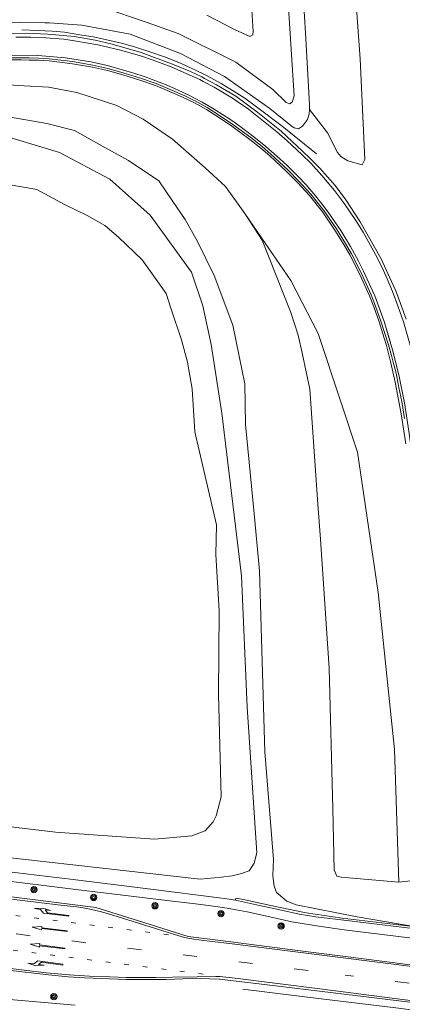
# Model space of a CAD drawing. Extents: x 177628 to 188968, y 384226 to 390673.
# Tile 6 of 256: x 177788 to 177870, y 386941 to 387152. Entities that reach past the tile are written whole.
import ezdxf

# ---------------------------------------------------------------- set-up
doc = ezdxf.new("R2010")
doc.units = 0
doc.linetypes.add('VW-1-3_STREEP', pattern=[4, 1, -3])
doc.linetypes.add('VW-3-9_STREEP', pattern=[12, 3, -9])
for name, color, linetype, lineweight in [('1219', 253, 'Continuous', 13), ('1220', 253, 'Continuous', 13), ('1221', 253, 'Continuous', 13), ('2901', 253, 'Continuous', 13), ('B-AF-HOUT-GD', 253, 'HOUTWAL', 13), ('B-BP-BOOM-GD', 253, 'Continuous', 13), ('B-GL-RAIL-GD', 253, 'GELEIDERAIL', 13), ('B-MK-BLOKLG-GD', 253, 'VW-1-3_STREEP', 13), ('B-MK-PIJL-GD', 253, 'Continuous', 13), ('B-MK-STRP-GD', 253, 'Continuous', 13), ('B-TR-SLOO-GD', 253, 'Continuous', 13), ('B-TR-TALB-GD', 253, 'Continuous', 13), ('B-TR-TALO-GD', 253, 'Continuous', 13), ('B-VH-FPAD-GD', 8, 'Continuous', 13), ('B-VH-GOOT-GD', 253, 'Continuous', 13), ('B-VH-HFDR-GD', 8, 'Continuous', 13), ('B-VH-UITV-GD', 8, 'Continuous', 13), ('B-WE-VW-MARKERING_LANGS_STREEP_39-G', 253, 'VW-3-9_STREEP', 13)]:
    doc.layers.add(name, color=color, linetype=linetype, lineweight=lineweight)
doc.linetypes.add('GELEIDERAIL', pattern='A,28,-5,[107,ProvincieNB.shx,S=1,R=0,X=0,Y=0],-5', length=38)
doc.linetypes.add('HOUTWAL', pattern='A,8,-1,[1,ProvNB.shx,S=0.75,R=45,X=0,Y=0],-1,8,-1,[4,ProvNB.shx,S=0.75,R=0,X=0,Y=0],-1', length=20)

# ---------------------------------------------------------------- blocks, each defined once
blk = doc.blocks.new('2901_2901', base_point=(177628.113717, 385871.174588))
at = {"layer": '2901'}
for radius in [0.675, 0.45, 0.225]:
    blk.add_circle((177628.113717, 385871.174588), radius, dxfattribs=at)
blk = doc.blocks.new('1221_1221', base_point=(177627.545238, 385871.174588))
at = {"layer": '1221'}
blk.add_polyline3d([(177627.545238, 385871.174588, 0), (177627.545238, 385871.099588, 0), (177632.995238, 385871.099588, 0), (177633.745238, 385871.849588, 0), (177635.045238, 385871.849588, 0), (177633.245238, 385872.149588, 0), (177631.545238, 385871.849588, 0), (177632.745238, 385871.849588, 0), (177632.145238, 385871.249588, 0), (177627.545238, 385871.249588, 0)], close=True, dxfattribs=at)
blk = doc.blocks.new('1219_1219', base_point=(177627.545238, 385871.174588))
at = {"layer": '1219'}
blk.add_polyline3d([(177627.545238, 385871.174588, 0), (177627.545238, 385871.249588, 0), (177632.995238, 385871.249588, 0), (177632.995238, 385871.549588, 0), (177635.045238, 385871.174588, 0), (177632.995238, 385870.799588, 0), (177632.995238, 385871.099588, 0), (177627.545238, 385871.099588, 0)], close=True, dxfattribs=at)
blk = doc.blocks.new('1220_1220', base_point=(177627.545238, 385871.174588))
at = {"layer": '1220'}
blk.add_polyline3d([(177627.545238, 385871.174588, 0), (177627.545238, 385871.249588, 0), (177632.995238, 385871.249588, 0), (177633.745238, 385870.499588, 0), (177635.045238, 385870.499588, 0), (177633.245238, 385870.199588, 0), (177631.545238, 385870.499588, 0), (177632.745238, 385870.499588, 0), (177632.145238, 385871.099588, 0), (177627.545238, 385871.099588, 0)], close=True, dxfattribs=at)

msp = doc.modelspace()

# ---------------------------------------------------------------- linework, layer by layer
at = {"layer": 'B-AF-HOUT-GD', "flags": 128}
for points in [[(177762.963, 387148.191), (177758.49, 387148.138), (177756.303, 387151.314), (177761.459, 387151.43), (177779.23, 387155.197), (177791.751, 387156.192), (177806.097, 387154.583), (177815.364, 387151.419), (177822.215, 387149.008), (177834.526, 387142.881), (177842.439, 387136.997), (177845.334, 387134.208), (177846.026, 387133.928), (177846.583, 387134.3), (177847.022, 387135.663), (177845.686, 387156.766), (177845.165, 387176.045), (177844.183, 387197.175), (177841.606, 387220.333), (177839.176, 387230.072), (177839.691, 387239.312), (177838.947, 387251.291), (177838.14, 387262.582), (177835.619, 387268.793), (177834.472, 387271.749), (177833.831, 387275.042), (177834.894, 387278.066), (177835.321, 387278.78), (177835.816, 387283.248), (177834.904, 387290.614), (177833.131, 387307.601)], [(177845.847, 387192.451), (177846.81, 387202.306), (177846.864, 387223.443), (177846.745, 387238.882), (177846.038, 387241.508), (177844.969, 387244.669), (177845.666, 387247.151), (177846.209, 387249.689), (177846.533, 387253.449), (177847.61, 387258.597), (177850.049, 387258.808), (177851.814, 387256.845), (177852.099, 387253.66), (177854.76, 387234.154), (177857.758, 387198.676), (177859.331, 387169.98), (177860.692, 387150.411), (177861.168, 387143.57), (177862.158, 387121.996), (177861.628, 387120.844), (177858.541, 387121.675), (177857.015, 387122.603), (177856.303, 387123.502), (177854.164, 387127.685), (177850.309, 387132.701)], [(177730.121, 387098.1), (177733.868, 387102.119), (177738.784, 387106.354), (177745.9, 387111.349), (177752.707, 387114.748), (177759.613, 387117.795), (177762.283, 387118.036), (177764.934, 387118.381), (177768.322, 387118.109), (177778.1, 387117.295), (177779.031, 387117.24), (177784.197, 387116.931), (177791.891, 387115.543), (177797.964, 387112.259), (177802.71, 387109.961), (177806.467, 387107.843), (177809.427, 387105.369), (177814.474, 387100.516), (177819.613, 387093.309), (177820.656, 387089.89), (177822.94, 387083.353), (177824.156, 387078.556), (177825.219, 387072.863), (177825.751, 387063.667), (177830.428, 387043.727), (177830.256, 387037.344), (177830.995, 387025.276), (177830.864, 387007.461), (177831.435, 386985.441), (177830.332, 386981.355), (177829.693, 386980.09), (177827.961, 386978.13), (177825.146, 386977.052), (177817.096, 386976.333), (177795.924, 386977.841), (177767.768, 386981.184), (177750.979, 386983.177), (177722.271, 386987.605), (177706.266, 386993.353), (177703.254, 386995.155), (177701.225, 386997.938), (177700.215, 387000.741), (177699.84, 387005.836), (177700.645, 387020.98), (177703.266, 387020.762), (177705.476, 387023.146), (177706.18, 387026.78), (177705.354, 387028.64), (177704.573, 387029.748), (177703.947, 387031.344), (177703.92, 387032.16), (177705.958, 387037.525), (177710.782, 387056.077), (177718.311, 387077.247), (177721.03, 387081.61), (177725.348, 387088.889)], [(177869.459, 386967.14), (177868.562, 386995.538), (177865.055, 387029.198), (177860.59, 387059.293), (177857.068, 387070.092), (177852.162, 387084.685), (177846.29, 387096.054), (177839.272, 387106.362), (177836.441, 387110.446)]]:
    msp.add_lwpolyline(points, dxfattribs=at)
at = {"layer": 'B-GL-RAIL-GD', "flags": 128}
for points in [[(177851.823, 387123.215), (177844.456, 387129.117), (177838.99, 387133.291), (177836.468, 387135.105), (177834.16, 387136.551), (177831.397, 387138.254), (177828.427, 387139.943), (177825.64, 387141.281), (177822.812, 387142.591), (177819.456, 387143.904), (177816.141, 387145.044), (177813.059, 387146.044), (177810.313, 387146.818), (177807.586, 387147.488), (177803.996, 387148.258), (177801.16, 387148.695), (177797.874, 387149.257), (177795.186, 387149.502), (177792.079, 387149.645), (177788.672, 387149.759)], [(177836.028, 386944.222), (177852.844, 386942.136), (177868.801, 386940.224), (177875.329, 386939.38)]]:
    msp.add_lwpolyline(points, dxfattribs=at)
at = {"layer": 'B-MK-BLOKLG-GD', "flags": 128}
for points in [[(177723.888, 386967.991), (177751.817, 386964.485), (177783.912, 386960.423), (177793.015, 386959.272), (177820.402, 386955.807)], [(177723.348, 386960.586), (177764.133, 386955.422), (177792.104, 386951.9), (177795.831, 386951.43), (177827.881, 386947.421)]]:
    msp.add_lwpolyline(points, dxfattribs=at)
at = {"layer": 'B-MK-STRP-GD', "flags": 128}
for points in [[(177787.434, 387148.172), (177790.658, 387148.175), (177793.75, 387148.092), (177797.714, 387147.745), (177799.996, 387147.437), (177804.982, 387146.562), (177807.138, 387146.088), (177809.846, 387145.395), (177813.919, 387144.25), (177816.862, 387143.249), (177820.665, 387141.856), (177823.424, 387140.663), (177826.824, 387139.109), (177827.528, 387138.733), (177829.878, 387137.475), (177833.812, 387135.107), (177837.228, 387132.764), (177843.314, 387127.921), (177845.55, 387125.995), (177848.693, 387123.032), (177850.596, 387121.185), (177852.967, 387118.574), (177855.656, 387115.362), (177857.835, 387112.474), (177860.256, 387108.938), (177861.81, 387106.435), (177864.446, 387101.642), (177865.785, 387098.989), (177866.974, 387096.389)], [(177860.804, 387100.228), (177859.073, 387103.357), (177857.021, 387106.75), (177855.743, 387108.654), (177854.342, 387110.673), (177852.945, 387112.521), (177851.607, 387114.21), (177849.576, 387116.584), (177847.9, 387118.35), (177845.529, 387120.692), (177843.935, 387122.159), (177840.947, 387124.804), (177838.382, 387126.877), (177836.076, 387128.633), (177834.079, 387130.047), (177832.472, 387131.12), (177829.525, 387133.009), (177827.319, 387134.28), (177825.672, 387135.138), (177824.768, 387135.609), (177822.069, 387136.918), (177819.611, 387137.986), (177815.134, 387139.677), (177812.457, 387140.574), (177809.719, 387141.382), (177807.06, 387142.112), (177803.516, 387142.906), (177800.803, 387143.366), (177798.09, 387143.748), (177792.117, 387144.284), (177786.409, 387144.35)], [(177867.647, 387082.809), (177866.328, 387087.284), (177864.305, 387092.78), (177861.837, 387098.239), (177860.804, 387100.228)], [(177879.648, 387017.419), (177879.429, 387026.137), (177878.91, 387037.905), (177878.783, 387039.923), (177878.56, 387042.784), (177878.042, 387047.928), (177877.604, 387051.585), (177877.01, 387055.701), (177876.328, 387060.093), (177876.187, 387060.956), (177875.415, 387065.689), (177874.557, 387070.273), (177873.818, 387074.179), (177873.244, 387076.786), (177872.479, 387080.217), (177871.628, 387083.236), (177870.454, 387087.2), (177869.32, 387090.422), (177868.101, 387093.733), (177866.974, 387096.389)], [(177866.839, 387085.551), (177868.068, 387081.199), (177869.435, 387075.861), (177870.635, 387069.874), (177871.593, 387063.795), (177872.005, 387060.716), (177872.382, 387057.893), (177873.046, 387052.047), (177873.701, 387045.961), (177874.496, 387037.147), (177875.658, 387022.21), (177876.725, 387004.167), (177877.5, 386986.407), (177878.088, 386966.353), (177878.185, 386962.68)], [(177855.276, 386951.212), (177833.154, 386954.025), (177827.716, 386954.666), (177825.539, 386954.918), (177824.267, 386955.135), (177823.556, 386955.282), (177822.846, 386955.51), (177821.382, 386955.951), (177817.37, 386957.185), (177812.577, 386958.698), (177808.215, 386960.089), (177805.75, 386960.804), (177803.617, 386961.315), (177802.283, 386961.568), (177800.412, 386961.844), (177796.421, 386962.303), (177788.312, 386963.311), (177764.054, 386966.352), (177741.613, 386969.19), (177720.07, 386971.91), (177705.488, 386973.726), (177704.828, 386973.8), (177698.384, 386974.611)], [(177875.272, 386941.383), (177852.555, 386944.286), (177834.414, 386946.557), (177831.088, 386946.914), (177830.229, 386946.933), (177826.261, 386946.867), (177820.988, 386946.763), (177817.341, 386946.728), (177814.285, 386946.688), (177811.099, 386946.717), (177807.563, 386946.828), (177803.21, 386947.028), (177798.851, 386947.301), (177794.013, 386947.728), (177789.183, 386948.267), (177778.096, 386949.667), (177763.426, 386951.486), (177747.579, 386953.507), (177727.358, 386956.091), (177710.412, 386958.252), (177703.681, 386959.098), (177703.098, 386959.184), (177696.485, 386959.96)], [(177855.276, 386951.212), (177875.066, 386948.707)]]:
    msp.add_lwpolyline(points, dxfattribs=at)
at = {"layer": 'B-TR-SLOO-GD', "flags": 128}
for points in [[(177785.221, 387127.024), (177796.802, 387123.489), (177807.58, 387117.756), (177816.222, 387110.069), (177825.019, 387097.846), (177827.458, 387090.649), (177829.253, 387082.371), (177831.519, 387067.615), (177835.749, 387032.793), (177837.004, 387004.61), (177839.043, 386973.42), (177838.451, 386971.252), (177837.387, 386969.607), (177835.727, 386968.99), (177833.736, 386968.472), (177831.393, 386968.24), (177826.932, 386967.797), (177767.193, 386974.505)], [(177800.109, 386940.799), (177785.259, 386942.107), (177769.166, 386944.007), (177754.005, 386945.375), (177738.185, 386946.915), (177721.392, 386948.422), (177705.926, 386949.768), (177704.668, 386949.786), (177703.587, 386949.506), (177702.839, 386948.927), (177702.52, 386948.453), (177702.421, 386947.949), (177702.414, 386947.458), (177702.529, 386946.973), (177702.705, 386946.713), (177703.218, 386946.347), (177718.985, 386944.72), (177735.246, 386943.158), (177743.644, 386942.886), (177757.275, 386941.916), (177772.273, 386940.713)]]:
    msp.add_lwpolyline(points, dxfattribs=at)
at = {"layer": 'B-TR-TALB-GD', "flags": 128}
for points in [[(177822.69, 387144.676), (177832.09, 387139.75), (177841.848, 387132.908), (177846.356, 387129.28), (177847.013, 387128.787), (177847.946, 387128.585), (177848.807, 387129.157), (177849.893, 387130.588), (177850.285, 387131.715), (177850.309, 387132.701), (177850.333, 387133.688), (177849.522, 387147.903), (177848.457, 387165.535)], [(177837.785, 387157.516), (177838.266, 387149.402), (177838.153, 387148.703), (177837.555, 387148.359), (177834.228, 387149.883), (177828.326, 387152.931)], [(177726.024, 387127.187), (177733.843, 387133.419), (177739.873, 387137.772), (177744.23, 387140.197), (177750.763, 387143.596), (177757.881, 387146.449), (177762.963, 387148.191), (177769.033, 387149.58), (177774.275, 387150.348), (177780.929, 387151.345), (177788.1, 387151.429), (177793.631, 387151.283), (177794.548, 387151.258), (177801.56, 387150.746), (177811.934, 387148.834), (177822.69, 387144.676)], [(177874.537, 386967.695), (177869.459, 386967.14), (177857.137, 386968.202), (177856.193, 386968.419), (177855.579, 386969.798), (177855.337, 386982.868), (177854.563, 387013.034), (177852.645, 387040.653), (177852.125, 387048.136), (177850.41, 387072.792), (177848.834, 387080.213), (177847.871, 387084.342), (177846.345, 387089.223), (177840.173, 387104.681), (177836.441, 387110.446), (177832.349, 387116.24), (177827.95, 387120.176), (177820.983, 387126.318), (177814.724, 387130.667), (177809.039, 387133.596), (177800.486, 387136.355), (177794.431, 387137.506), (177789.198, 387137.746), (177783.488, 387138.1)]]:
    msp.add_lwpolyline(points, dxfattribs=at)
at = {"layer": 'B-TR-TALO-GD', "flags": 128}
msp.add_lwpolyline([(177786.247, 387131.09), (177794.074, 387129.682), (177799.99, 387128.19), (177806.452, 387124.588), (177811.55, 387121.803), (177818.073, 387117.436), (177820.881, 387113.21), (177823.696, 387109.128), (177826.323, 387104.415), (177829.885, 387097.112), (177833.876, 387086.515), (177836.452, 387073.937), (177836.618, 387065.217), (177838.377, 387046.822), (177839.618, 387033.842), (177840.724, 386995.042), (177842.579, 386971.997), (177842.5, 386968.595), (177842.606, 386967.357), (177842.754, 386966.32), (177843.284, 386964.928), (177845.462, 386963.105), (177847.497, 386962.26), (177860.503, 386959.741), (177873.079, 386957.573)], dxfattribs=at)
at = {"layer": 'B-VH-FPAD-GD', "flags": 128}
for points in [[(177688.478, 386982.977), (177690.57, 386982.739), (177700.243, 386981.638), (177704.825, 386981.116), (177720.998, 386978.752), (177724.132, 386978.135), (177728.748, 386977.15), (177733.099, 386976.154), (177736.368, 386975.584), (177746.414, 386974.183), (177759.767, 386972.54), (177766.949, 386971.675), (177777.688, 386970.382), (177794.276, 386968.349), (177799.14, 386967.753), (177816.309, 386965.648), (177830.968, 386963.82), (177833.117, 386963.48), (177834.45, 386963.258), (177839.584, 386962.159), (177844.295, 386961.139), (177848.106, 386960.318), (177851.698, 386959.688), (177858.905, 386958.847)], [(177857.743, 386956.957), (177852.327, 386957.7), (177846.543, 386958.651), (177841.801, 386959.684), (177836.946, 386960.769), (177834.626, 386961.23), (177832.693, 386961.566), (177829.794, 386961.972), (177825.886, 386962.494), (177819.747, 386963.221), (177812.136, 386964.15), (177800.275, 386965.576), (177793.997, 386966.358), (177784.679, 386967.519)], [(177874.899, 386954.841), (177873.419, 386955.024), (177857.743, 386956.957)], [(177858.905, 386958.847), (177873.037, 386957.176), (177874.833, 386956.964), (177885.147, 386955.691), (177893.381, 386954.675), (177895.109, 386954.462)]]:
    msp.add_lwpolyline(points, dxfattribs=at)
at = {"layer": 'B-VH-GOOT-GD', "flags": 128}
for points in [[(177786.278, 387143.802), (177788.539, 387143.803), (177790.247, 387143.781), (177792.276, 387143.733), (177794.589, 387143.584), (177799.579, 387142.978), (177803.918, 387142.237), (177807.093, 387141.526), (177810.397, 387140.599), (177814.09, 387139.452), (177817.46, 387138.262), (177820.988, 387136.782), (177823.143, 387135.874), (177823.594, 387135.651), (177825.458, 387134.725), (177825.851, 387134.53), (177828.431, 387133.112), (177831.5, 387131.161), (177833.891, 387129.507), (177837.784, 387126.673), (177840.167, 387124.763), (177842.074, 387123.107), (177845.687, 387119.768), (177848.131, 387117.315), (177850.61, 387114.558), (177853.4, 387111.065), (177856.107, 387107.103), (177858.026, 387104.009), (177859.348, 387101.802), (177861.473, 387097.593), (177863.53, 387093.011), (177864.48, 387090.6), (177865.624, 387087.372), (177867.242, 387082.299), (177867.903, 387080.018), (177868.239, 387078.6), (177868.852, 387076.213), (177869.472, 387073.156), (177870.07, 387070.159), (177870.668, 387066.511)], [(177873.037, 386957.176), (177873.079, 386957.573), (177857.349, 386959.444), (177849.577, 386960.572), (177843.663, 386961.76), (177838.786, 386962.869), (177835.824, 386963.519), (177834.577, 386963.697), (177834.45, 386963.258)]]:
    msp.add_lwpolyline(points, dxfattribs=at)
at = {"layer": 'B-VH-HFDR-GD', "flags": 128}
for points in [[(177785.371, 387148.974), (177789.614, 387149.029), (177794.251, 387148.88), (177800.02, 387148.339), (177804.427, 387147.587), (177808.059, 387146.725), (177814.255, 387144.894), (177821.367, 387142.255), (177824.84, 387140.858), (177827.287, 387139.687), (177827.859, 387139.374), (177830.432, 387137.968), (177834.521, 387135.546), (177839.24, 387132.045), (177844.276, 387128.035), (177846.586, 387125.862), (177848.717, 387123.869), (177850.503, 387122.105), (177852.535, 387120.131), (177855.848, 387116.424), (177858.08, 387113.352), (177861.172, 387108.661), (177865.686, 387100.739)], [(177786.323, 387143.33), (177788.572, 387143.331), (177790.274, 387143.309), (177792.293, 387143.261), (177794.584, 387143.113), (177799.55, 387142.511), (177803.867, 387141.774), (177807.02, 387141.068), (177810.306, 387140.145), (177813.986, 387139.003), (177817.335, 387137.82), (177820.851, 387136.345), (177822.993, 387135.443), (177825.68, 387134.109), (177828.239, 387132.702), (177831.29, 387130.764), (177833.668, 387129.118), (177837.549, 387126.293), (177839.917, 387124.395), (177841.812, 387122.749), (177845.413, 387119.422), (177847.843, 387116.982), (177850.305, 387114.244), (177853.077, 387110.775), (177855.768, 387106.834), (177857.68, 387103.752), (177858.992, 387101.561), (177861.105, 387097.375), (177863.154, 387092.813), (177864.097, 387090.418), (177865.236, 387087.207), (177866.3, 387083.742), (177866.789, 387082.125), (177867.68, 387078.7), (177868.691, 387074.248), (177869.276, 387071.314), (177869.952, 387067.468), (177870.971, 387061.05)], [(177865.686, 387100.739), (177867.489, 387096.747), (177868.797, 387093.866), (177869.806, 387091.138), (177871.004, 387087.782)], [(177824.318, 386955.519), (177831.265, 386954.65), (177849.455, 386952.282), (177858.018, 386951.185)], [(177895.342, 386946.393), (177892.352, 386946.78), (177885.377, 386947.684), (177875.057, 386949.021), (177870.257, 386949.63), (177858.018, 386951.185)], [(177831.076, 386946.347), (177844.277, 386944.805), (177860.642, 386942.819), (177875.282, 386941.027), (177875.84, 386940.955), (177885.606, 386939.681), (177891.33, 386938.934), (177895.574, 386938.381)]]:
    msp.add_lwpolyline(points, dxfattribs=at)
at = {"layer": 'B-VH-UITV-GD', "flags": 128}
for points in [[(177698.401, 386975.044), (177709.23, 386973.693), (177717.726, 386972.633), (177742.895, 386969.418), (177764.095, 386966.719), (177785.338, 386964.166), (177804.543, 386961.684), (177813.666, 386958.859), (177824.318, 386955.519)], [(177693.612, 386959.723), (177696.119, 386959.434), (177706.702, 386958.214), (177713.498, 386957.431), (177736.896, 386954.477), (177760.489, 386951.527), (177783.113, 386948.596), (177794.415, 386947.277), (177798.644, 386946.848), (177802.119, 386946.64), (177805.786, 386946.468), (177810.962, 386946.275), (177814.603, 386946.267), (177819.587, 386946.313), (177823.182, 386946.44), (177826.928, 386946.48), (177831.076, 386946.347)]]:
    msp.add_lwpolyline(points, dxfattribs=at)
at = {"layer": 'B-WE-VW-MARKERING_LANGS_STREEP_39-G', "flags": 128}
for points in [[(177632.354, 386971.166), (177648.339, 386970.669), (177664.668, 386969.852), (177677.34, 386969.083), (177689.279, 386968.088), (177701.7, 386966.798), (177723.415, 386964.134), (177747.918, 386961.051), (177763.163, 386959.135), (177787.55, 386956.046), (177792.538, 386955.414), (177812.014, 386952.949), (177833.696, 386950.265), (177857.996, 386947.191)], [(177895.457, 386942.407), (177891.844, 386942.876), (177875.169, 386945.038), (177857.996, 386947.191)]]:
    msp.add_lwpolyline(points, dxfattribs=at)

# ---------------------------------------------------------------- block references
at = {"layer": 'B-BP-BOOM-GD'}
for p in [(177791.299, 386965.527, 20.751), (177804.089, 386963.874, 20.772), (177817.229, 386962.086, 20.734), (177831.378, 386960.404, 20.662), (177844.242, 386957.769, 20.692), (177795.572, 386942.614, 21.01)]:
    msp.add_blockref('2901_2901', p, dxfattribs=at)
at = {"layer": 'B-MK-PIJL-GD'}
for name, p, rotation in [('1220_1220', (177798.758, 386959.942, 20.868), 173.411932), ('1219_1219', (177798.389, 386956.625, 20.936), 173.112811), ('1219_1219', (177797.921, 386952.937, 21.028), 172.934584), ('1221_1221', (177797.507, 386949.469, 21.058), 172.458219)]:
    msp.add_blockref(name, p, dxfattribs=dict(at, rotation=rotation))

doc.saveas('drawing.dxf')
